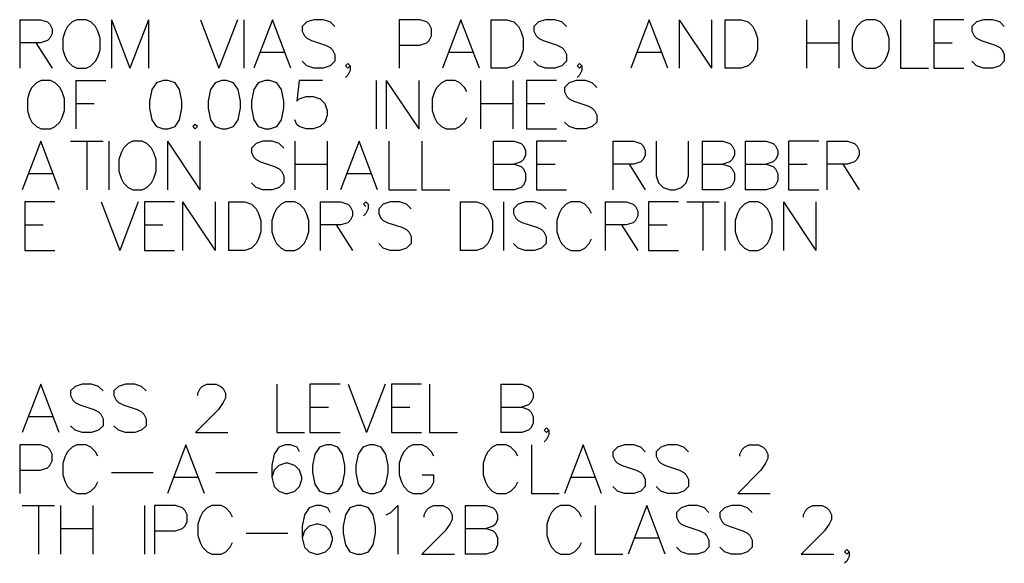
# Model space of a CAD drawing. Header units: millimetres. Extents: x 0 to 559, y 0 to 433.
# Tile 56 of 65: x 394 to 446, y 269 to 298. Entities that reach past the tile are written whole.
import ezdxf

# ---------------------------------------------------------------- set-up
doc = ezdxf.new("R2010")
doc.units = ezdxf.units.MM
doc.layers.add('Mechanical7', color=56, linetype='Continuous')

msp = doc.modelspace()

# ---------------------------------------------------------------- linework, layer by layer
at = {"layer": 'Mechanical7'}
for p, q in [((394.185, 297.554), (394.185, 295.015)), ((394.185, 297.554), (395.274, 297.554)), ((395.274, 297.554), (395.637, 297.433)), ((395.637, 297.433), (395.757, 297.313)), ((396.93, 297.433), (396.689, 297.192)), ((397.172, 297.554), (396.93, 297.433)), ((397.656, 297.554), (397.172, 297.554)), ((397.898, 297.433), (397.656, 297.554)), ((398.14, 297.192), (397.898, 297.433)), ((398.974, 297.554), (398.974, 295.015)), ((398.974, 297.554), (399.942, 295.015)), ((400.909, 297.554), (399.942, 295.015)), ((400.909, 297.554), (400.909, 295.015)), ((403.63, 297.554), (404.597, 295.015)), ((405.565, 297.554), (404.597, 295.015)), ((405.891, 297.554), (405.891, 295.015)), ((407.391, 297.554), (406.423, 295.015)), ((408.358, 295.015), (407.391, 297.554)), ((409.192, 297.433), (408.951, 297.192)), ((409.555, 297.554), (409.192, 297.433)), ((410.039, 297.554), (409.555, 297.554)), ((410.402, 297.433), (410.039, 297.554)), ((410.644, 297.192), (410.402, 297.433)), ((415.094, 297.554), (414.005, 297.554)), ((414.005, 297.554), (414.005, 295.015)), ((415.456, 297.433), (415.094, 297.554)), ((415.577, 297.313), (415.456, 297.433)), ((417.234, 297.554), (416.267, 295.015)), ((418.201, 295.015), (417.234, 297.554)), ((418.794, 297.554), (418.794, 295.015)), ((418.794, 297.554), (419.64, 297.554)), ((419.64, 297.554), (420.003, 297.433)), ((420.003, 297.433), (420.245, 297.192)), ((421.297, 297.433), (421.055, 297.192)), ((421.66, 297.554), (421.297, 297.433)), ((422.144, 297.554), (421.66, 297.554)), ((422.506, 297.433), (422.144, 297.554)), ((422.748, 297.192), (422.506, 297.433)), ((427.077, 297.554), (426.11, 295.015)), ((428.045, 295.015), (427.077, 297.554)), ((428.637, 297.554), (428.637, 295.015)), ((428.637, 297.554), (430.33, 295.015)), ((430.33, 297.554), (430.33, 295.015)), ((431.032, 297.554), (431.032, 295.015)), ((431.032, 297.554), (431.878, 297.554)), ((431.878, 297.554), (432.241, 297.433)), ((432.241, 297.433), (432.483, 297.192)), ((435.288, 297.554), (435.288, 295.015)), ((436.981, 297.554), (436.981, 295.015)), ((438.166, 297.433), (437.925, 297.192)), ((438.408, 297.554), (438.166, 297.433)), ((438.892, 297.554), (438.408, 297.554)), ((439.134, 297.433), (438.892, 297.554)), ((439.376, 297.192), (439.134, 297.433)), ((440.21, 297.554), (440.21, 295.015)), ((443.511, 297.554), (441.939, 297.554)), ((441.939, 297.554), (441.939, 295.015)), ((444.176, 297.433), (443.935, 297.192)), ((444.539, 297.554), (444.176, 297.433)), ((445.023, 297.554), (444.539, 297.554)), ((445.386, 297.433), (445.023, 297.554)), ((445.628, 297.192), (445.386, 297.433)), ((395.757, 297.313), (395.878, 297.071)), ((395.878, 296.829), (395.757, 296.587)), ((395.878, 297.071), (395.878, 296.829)), ((396.568, 296.95), (396.447, 296.587)), ((396.689, 297.192), (396.568, 296.95)), ((398.261, 296.95), (398.14, 297.192)), ((398.382, 296.587), (398.261, 296.95)), ((408.951, 297.192), (408.951, 296.95)), ((408.951, 296.95), (409.071, 296.708)), ((415.698, 297.071), (415.577, 297.313)), ((415.698, 296.708), (415.698, 297.071)), ((420.245, 297.192), (420.366, 296.95)), ((420.366, 296.95), (420.487, 296.587)), ((421.055, 297.192), (421.055, 296.95)), ((421.055, 296.95), (421.176, 296.708)), ((432.483, 297.192), (432.604, 296.95)), ((432.604, 296.95), (432.725, 296.587)), ((437.804, 296.95), (437.683, 296.587)), ((437.925, 297.192), (437.804, 296.95)), ((439.497, 296.95), (439.376, 297.192)), ((439.618, 296.587), (439.497, 296.95)), ((443.935, 297.192), (443.935, 296.95)), ((443.935, 296.95), (444.056, 296.708)), ((395.274, 296.345), (394.185, 296.345)), ((395.032, 296.345), (395.878, 295.015)), ((395.637, 296.466), (395.274, 296.345)), ((395.757, 296.587), (395.637, 296.466)), ((396.447, 296.587), (396.447, 295.982)), ((398.382, 295.982), (398.382, 296.587)), ((409.071, 296.708), (409.192, 296.587)), ((409.192, 296.587), (409.434, 296.466)), ((409.434, 296.466), (410.16, 296.224)), ((415.094, 296.224), (415.456, 296.345)), ((415.456, 296.345), (415.577, 296.466)), ((415.577, 296.466), (415.698, 296.708)), ((420.487, 296.587), (420.487, 295.982)), ((421.176, 296.708), (421.297, 296.587)), ((421.297, 296.587), (421.539, 296.466)), ((421.539, 296.466), (422.265, 296.224)), ((432.725, 296.587), (432.725, 295.982)), ((435.288, 296.345), (436.981, 296.345)), ((437.683, 296.587), (437.683, 295.982)), ((439.618, 295.982), (439.618, 296.587)), ((441.939, 296.345), (442.907, 296.345)), ((444.056, 296.708), (444.176, 296.587)), ((444.176, 296.587), (444.418, 296.466)), ((444.418, 296.466), (445.144, 296.224)), ((396.447, 295.982), (396.568, 295.62)), ((398.261, 295.62), (398.382, 295.982)), ((406.786, 295.861), (407.995, 295.861)), ((410.16, 296.224), (410.402, 296.103)), ((410.402, 296.103), (410.523, 295.982)), ((410.523, 295.982), (410.644, 295.74)), ((414.005, 296.224), (415.094, 296.224)), ((416.629, 295.861), (417.839, 295.861)), ((420.487, 295.982), (420.366, 295.62)), ((422.265, 296.224), (422.506, 296.103)), ((422.506, 296.103), (422.627, 295.982)), ((422.627, 295.982), (422.748, 295.74)), ((426.473, 295.861), (427.682, 295.861)), ((432.725, 295.982), (432.604, 295.62)), ((437.683, 295.982), (437.804, 295.62)), ((439.497, 295.62), (439.618, 295.982)), ((445.144, 296.224), (445.386, 296.103)), ((445.386, 296.103), (445.507, 295.982)), ((445.507, 295.982), (445.628, 295.74)), ((396.568, 295.62), (396.689, 295.378)), ((396.689, 295.378), (396.93, 295.136)), ((397.898, 295.136), (398.14, 295.378)), ((398.14, 295.378), (398.261, 295.62)), ((409.192, 295.136), (408.951, 295.378)), ((410.644, 295.378), (410.402, 295.136)), ((410.644, 295.74), (410.644, 295.378)), ((420.245, 295.378), (420.003, 295.136)), ((420.366, 295.62), (420.245, 295.378)), ((421.297, 295.136), (421.055, 295.378)), ((422.748, 295.378), (422.506, 295.136)), ((422.748, 295.74), (422.748, 295.378)), ((432.483, 295.378), (432.241, 295.136)), ((432.604, 295.62), (432.483, 295.378)), ((437.804, 295.62), (437.925, 295.378)), ((437.925, 295.378), (438.166, 295.136)), ((439.134, 295.136), (439.376, 295.378)), ((439.376, 295.378), (439.497, 295.62)), ((444.176, 295.136), (443.935, 295.378)), ((445.628, 295.378), (445.386, 295.136)), ((445.628, 295.74), (445.628, 295.378)), ((396.93, 295.136), (397.172, 295.015)), ((397.172, 295.015), (397.656, 295.015)), ((397.656, 295.015), (397.898, 295.136)), ((409.555, 295.015), (409.192, 295.136)), ((410.039, 295.015), (409.555, 295.015)), ((410.402, 295.136), (410.039, 295.015)), ((411.212, 295.136), (411.333, 295.257)), ((411.333, 295.015), (411.212, 295.136)), ((411.333, 295.257), (411.454, 295.136)), ((411.454, 295.136), (411.333, 295.015)), ((411.454, 294.894), (411.333, 294.652)), ((411.454, 295.136), (411.454, 294.894)), ((419.64, 295.015), (418.794, 295.015)), ((420.003, 295.136), (419.64, 295.015)), ((421.66, 295.015), (421.297, 295.136)), ((422.144, 295.015), (421.66, 295.015)), ((422.506, 295.136), (422.144, 295.015)), ((423.317, 295.136), (423.438, 295.257)), ((423.438, 295.015), (423.317, 295.136)), ((423.438, 295.257), (423.558, 295.136)), ((423.558, 295.136), (423.438, 295.015)), ((423.558, 294.894), (423.438, 294.652)), ((423.558, 295.136), (423.558, 294.894)), ((431.878, 295.015), (431.032, 295.015)), ((432.241, 295.136), (431.878, 295.015)), ((438.166, 295.136), (438.408, 295.015)), ((438.408, 295.015), (438.892, 295.015)), ((438.892, 295.015), (439.134, 295.136)), ((440.21, 295.015), (441.661, 295.015)), ((441.939, 295.015), (443.511, 295.015)), ((444.539, 295.015), (444.176, 295.136)), ((445.023, 295.015), (444.539, 295.015)), ((445.386, 295.136), (445.023, 295.015)), ((395.068, 294.258), (394.826, 294.017)), ((395.31, 294.379), (395.068, 294.258)), ((395.794, 294.379), (395.31, 294.379)), ((396.036, 294.258), (395.794, 294.379)), ((396.277, 294.017), (396.036, 294.258)), ((397.112, 294.379), (397.112, 291.84)), ((397.112, 294.379), (398.684, 294.379)), ((401.332, 294.258), (401.09, 293.896)), ((401.695, 294.379), (401.332, 294.258)), ((401.937, 294.379), (401.695, 294.379)), ((402.3, 294.258), (401.937, 294.379)), ((402.541, 293.896), (402.3, 294.258)), ((404.392, 294.258), (404.15, 293.896)), ((404.754, 294.379), (404.392, 294.258)), ((404.996, 294.379), (404.754, 294.379)), ((405.359, 294.258), (404.996, 294.379)), ((405.601, 293.896), (405.359, 294.258)), ((406.653, 294.258), (406.411, 293.896)), ((407.016, 294.379), (406.653, 294.258)), ((407.258, 294.379), (407.016, 294.379)), ((407.62, 294.258), (407.258, 294.379)), ((407.862, 293.896), (407.62, 294.258)), ((408.793, 294.379), (408.672, 293.291)), ((410.003, 294.379), (408.793, 294.379)), ((411.333, 294.652), (411.212, 294.531)), ((412.808, 294.379), (412.808, 291.84)), ((413.34, 294.379), (413.34, 291.84)), ((413.34, 294.379), (415.033, 291.84)), ((415.033, 294.379), (415.033, 291.84)), ((416.218, 294.258), (415.976, 294.017)), ((416.46, 294.379), (416.218, 294.258)), ((416.944, 294.379), (416.46, 294.379)), ((417.186, 294.258), (416.944, 294.379)), ((417.428, 294.017), (417.186, 294.258)), ((418.262, 294.379), (418.262, 291.84)), ((419.955, 294.379), (419.955, 291.84)), ((422.228, 294.379), (420.656, 294.379)), ((420.656, 294.379), (420.656, 291.84)), ((422.893, 294.258), (422.652, 294.017)), ((423.256, 294.379), (422.893, 294.258)), ((423.74, 294.379), (423.256, 294.379)), ((423.438, 294.652), (423.317, 294.531)), ((424.103, 294.258), (423.74, 294.379)), ((424.345, 294.017), (424.103, 294.258)), ((394.705, 293.775), (394.585, 293.412)), ((394.826, 294.017), (394.705, 293.775)), ((396.398, 293.775), (396.277, 294.017)), ((396.519, 293.412), (396.398, 293.775)), ((401.09, 293.896), (400.969, 293.291)), ((402.662, 293.291), (402.541, 293.896)), ((404.15, 293.896), (404.029, 293.291)), ((405.722, 293.291), (405.601, 293.896)), ((406.411, 293.896), (406.29, 293.291)), ((407.983, 293.291), (407.862, 293.896)), ((415.855, 293.775), (415.735, 293.412)), ((415.976, 294.017), (415.855, 293.775)), ((417.548, 293.775), (417.428, 294.017)), ((422.652, 294.017), (422.652, 293.775)), ((422.652, 293.775), (422.772, 293.533)), ((394.585, 293.412), (394.585, 292.807)), ((396.519, 292.807), (396.519, 293.412)), ((400.969, 293.291), (400.969, 292.928)), ((402.662, 292.928), (402.662, 293.291)), ((404.029, 293.291), (404.029, 292.928)), ((405.722, 292.928), (405.722, 293.291)), ((406.29, 293.291), (406.29, 292.928)), ((407.983, 292.928), (407.983, 293.291)), ((408.672, 293.291), (408.793, 293.412)), ((408.793, 293.412), (409.156, 293.533)), ((409.156, 293.533), (409.519, 293.533)), ((409.519, 293.533), (409.882, 293.412)), ((409.882, 293.412), (410.124, 293.17)), ((415.735, 293.412), (415.735, 292.807)), ((422.772, 293.533), (422.893, 293.412)), ((422.893, 293.412), (423.135, 293.291)), ((423.135, 293.291), (423.861, 293.049)), ((394.585, 292.807), (394.705, 292.445)), ((396.398, 292.445), (396.519, 292.807)), ((397.112, 293.17), (398.079, 293.17)), ((400.969, 292.928), (401.09, 292.324)), ((402.541, 292.324), (402.662, 292.928)), ((404.029, 292.928), (404.15, 292.324)), ((405.601, 292.324), (405.722, 292.928)), ((406.29, 292.928), (406.411, 292.324)), ((407.862, 292.324), (407.983, 292.928)), ((410.124, 293.17), (410.244, 292.807)), ((410.244, 292.807), (410.244, 292.565)), ((415.735, 292.807), (415.855, 292.445)), ((418.262, 293.17), (419.955, 293.17)), ((420.656, 293.17), (421.624, 293.17)), ((423.861, 293.049), (424.103, 292.928)), ((424.103, 292.928), (424.224, 292.807)), ((424.224, 292.807), (424.345, 292.565)), ((394.705, 292.445), (394.826, 292.203)), ((394.826, 292.203), (395.068, 291.961)), ((396.036, 291.961), (396.277, 292.203)), ((396.277, 292.203), (396.398, 292.445)), ((401.09, 292.324), (401.332, 291.961)), ((402.3, 291.961), (402.541, 292.324)), ((404.15, 292.324), (404.392, 291.961)), ((405.359, 291.961), (405.601, 292.324)), ((406.411, 292.324), (406.653, 291.961)), ((407.62, 291.961), (407.862, 292.324)), ((408.672, 292.082), (408.552, 292.324)), ((410.124, 292.203), (409.882, 291.961)), ((410.244, 292.565), (410.124, 292.203)), ((415.855, 292.445), (415.976, 292.203)), ((415.976, 292.203), (416.218, 291.961)), ((417.186, 291.961), (417.428, 292.203)), ((417.428, 292.203), (417.548, 292.445)), ((422.893, 291.961), (422.652, 292.203)), ((424.345, 292.203), (424.103, 291.961)), ((424.345, 292.565), (424.345, 292.203)), ((395.068, 291.961), (395.31, 291.84)), ((395.31, 291.84), (395.794, 291.84)), ((395.794, 291.84), (396.036, 291.961)), ((401.332, 291.961), (401.695, 291.84)), ((401.695, 291.84), (401.937, 291.84)), ((401.937, 291.84), (402.3, 291.961)), ((403.352, 292.082), (403.231, 291.961)), ((403.231, 291.961), (403.352, 291.84)), ((403.473, 291.961), (403.352, 292.082)), ((403.352, 291.84), (403.473, 291.961)), ((404.392, 291.961), (404.754, 291.84)), ((404.754, 291.84), (404.996, 291.84)), ((404.996, 291.84), (405.359, 291.961)), ((406.653, 291.961), (407.016, 291.84)), ((407.016, 291.84), (407.258, 291.84)), ((407.258, 291.84), (407.62, 291.961)), ((408.793, 291.961), (408.672, 292.082)), ((409.156, 291.84), (408.793, 291.961)), ((409.519, 291.84), (409.156, 291.84)), ((409.882, 291.961), (409.519, 291.84)), ((416.218, 291.961), (416.46, 291.84)), ((416.46, 291.84), (416.944, 291.84)), ((416.944, 291.84), (417.186, 291.961)), ((420.656, 291.84), (422.228, 291.84)), ((423.256, 291.84), (422.893, 291.961)), ((423.74, 291.84), (423.256, 291.84)), ((424.103, 291.961), (423.74, 291.84)), ((395.286, 291.204), (394.318, 288.665)), ((396.253, 288.665), (395.286, 291.204)), ((396.846, 291.204), (398.539, 291.204)), ((397.692, 291.204), (397.692, 288.665)), ((398.841, 291.204), (398.841, 288.665)), ((400.099, 291.204), (399.857, 291.083)), ((400.582, 291.204), (400.099, 291.204)), ((400.824, 291.083), (400.582, 291.204)), ((401.901, 291.204), (401.901, 288.665)), ((401.901, 291.204), (403.594, 288.665)), ((403.594, 291.204), (403.594, 288.665)), ((406.895, 291.204), (406.532, 291.083)), ((407.379, 291.204), (406.895, 291.204)), ((407.741, 291.083), (407.379, 291.204)), ((408.552, 291.204), (408.552, 288.665)), ((410.244, 291.204), (410.244, 288.665)), ((411.913, 291.204), (410.946, 288.665)), ((412.881, 288.665), (411.913, 291.204)), ((413.473, 291.204), (413.473, 288.665)), ((415.202, 291.204), (415.202, 288.665)), ((418.927, 291.204), (418.927, 288.665)), ((418.927, 291.204), (420.015, 291.204)), ((420.015, 291.204), (420.378, 291.083)), ((422.76, 291.204), (421.188, 291.204)), ((421.188, 291.204), (421.188, 288.665)), ((425.179, 291.204), (425.179, 288.665)), ((425.179, 291.204), (426.267, 291.204)), ((426.267, 291.204), (426.63, 291.083)), ((427.44, 291.204), (427.44, 289.39)), ((429.133, 289.39), (429.133, 291.204)), ((429.835, 291.204), (429.835, 288.665)), ((429.835, 291.204), (430.923, 291.204)), ((430.923, 291.204), (431.286, 291.083)), ((432.096, 291.204), (432.096, 288.665)), ((432.096, 291.204), (433.184, 291.204)), ((433.184, 291.204), (433.547, 291.083)), ((435.929, 291.204), (434.357, 291.204)), ((434.357, 291.204), (434.357, 288.665)), ((436.353, 291.204), (436.353, 288.665)), ((436.353, 291.204), (437.441, 291.204)), ((437.441, 291.204), (437.804, 291.083)), ((399.615, 290.842), (399.494, 290.6)), ((399.857, 291.083), (399.615, 290.842)), ((401.066, 290.842), (400.824, 291.083)), ((401.187, 290.6), (401.066, 290.842)), ((406.532, 291.083), (406.29, 290.842)), ((406.29, 290.842), (406.29, 290.6)), ((407.983, 290.842), (407.741, 291.083)), ((420.378, 291.083), (420.499, 290.963)), ((420.499, 290.963), (420.62, 290.721)), ((420.62, 290.721), (420.62, 290.479)), ((426.63, 291.083), (426.751, 290.963)), ((426.751, 290.963), (426.872, 290.721)), ((426.872, 290.721), (426.872, 290.479)), ((431.286, 291.083), (431.407, 290.963)), ((431.407, 290.963), (431.528, 290.721)), ((431.528, 290.721), (431.528, 290.479)), ((433.547, 291.083), (433.668, 290.963)), ((433.668, 290.963), (433.789, 290.721)), ((433.789, 290.721), (433.789, 290.479)), ((437.804, 291.083), (437.925, 290.963)), ((437.925, 290.963), (438.045, 290.721)), ((438.045, 290.721), (438.045, 290.479)), ((399.494, 290.6), (399.373, 290.237)), ((399.373, 290.237), (399.373, 289.632)), ((401.308, 290.237), (401.187, 290.6)), ((401.308, 289.632), (401.308, 290.237)), ((406.29, 290.6), (406.411, 290.358)), ((406.411, 290.358), (406.532, 290.237)), ((406.532, 290.237), (406.774, 290.116)), ((420.499, 290.237), (420.378, 290.116)), ((420.62, 290.479), (420.499, 290.237)), ((426.751, 290.237), (426.63, 290.116)), ((426.872, 290.479), (426.751, 290.237)), ((431.407, 290.237), (431.286, 290.116)), ((431.528, 290.479), (431.407, 290.237)), ((433.668, 290.237), (433.547, 290.116)), ((433.789, 290.479), (433.668, 290.237)), ((437.925, 290.237), (437.804, 290.116)), ((438.045, 290.479), (437.925, 290.237)), ((399.373, 289.632), (399.494, 289.27)), ((401.187, 289.27), (401.308, 289.632)), ((406.774, 290.116), (407.499, 289.874)), ((407.499, 289.874), (407.741, 289.753)), ((407.741, 289.753), (407.862, 289.632)), ((407.862, 289.632), (407.983, 289.39)), ((408.552, 289.995), (410.244, 289.995)), ((418.927, 289.995), (420.015, 289.995)), ((420.378, 290.116), (420.015, 289.995)), ((420.015, 289.995), (420.378, 289.874)), ((420.378, 289.874), (420.499, 289.753)), ((420.499, 289.753), (420.62, 289.511)), ((421.188, 289.995), (422.156, 289.995)), ((426.267, 289.995), (425.179, 289.995)), ((426.025, 289.995), (426.872, 288.665)), ((426.63, 290.116), (426.267, 289.995)), ((429.835, 289.995), (430.923, 289.995)), ((431.286, 290.116), (430.923, 289.995)), ((430.923, 289.995), (431.286, 289.874)), ((431.286, 289.874), (431.407, 289.753)), ((431.407, 289.753), (431.528, 289.511)), ((432.096, 289.995), (433.184, 289.995)), ((433.547, 290.116), (433.184, 289.995)), ((433.184, 289.995), (433.547, 289.874)), ((433.547, 289.874), (433.668, 289.753)), ((433.668, 289.753), (433.789, 289.511)), ((434.357, 289.995), (435.325, 289.995)), ((437.441, 289.995), (436.353, 289.995)), ((437.199, 289.995), (438.045, 288.665)), ((437.804, 290.116), (437.441, 289.995)), ((394.681, 289.511), (395.891, 289.511)), ((399.494, 289.27), (399.615, 289.028)), ((401.066, 289.028), (401.187, 289.27)), ((407.983, 289.39), (407.983, 289.028)), ((411.309, 289.511), (412.518, 289.511)), ((420.62, 289.149), (420.499, 288.907)), ((420.62, 289.511), (420.62, 289.149)), ((427.44, 289.39), (427.561, 289.028)), ((429.012, 289.028), (429.133, 289.39)), ((431.528, 289.149), (431.407, 288.907)), ((431.528, 289.511), (431.528, 289.149)), ((433.789, 289.149), (433.668, 288.907)), ((433.789, 289.511), (433.789, 289.149)), ((399.615, 289.028), (399.857, 288.786)), ((399.857, 288.786), (400.099, 288.665)), ((400.099, 288.665), (400.582, 288.665)), ((400.582, 288.665), (400.824, 288.786)), ((400.824, 288.786), (401.066, 289.028)), ((406.532, 288.786), (406.29, 289.028)), ((406.895, 288.665), (406.532, 288.786)), ((407.379, 288.665), (406.895, 288.665)), ((407.741, 288.786), (407.379, 288.665)), ((407.983, 289.028), (407.741, 288.786)), ((413.473, 288.665), (414.924, 288.665)), ((415.202, 288.665), (416.654, 288.665)), ((420.015, 288.665), (418.927, 288.665)), ((420.378, 288.786), (420.015, 288.665)), ((420.499, 288.907), (420.378, 288.786)), ((421.188, 288.665), (422.76, 288.665)), ((427.561, 289.028), (427.803, 288.786)), ((427.803, 288.786), (428.166, 288.665)), ((428.166, 288.665), (428.408, 288.665)), ((428.408, 288.665), (428.77, 288.786)), ((428.77, 288.786), (429.012, 289.028)), ((430.923, 288.665), (429.835, 288.665)), ((431.286, 288.786), (430.923, 288.665)), ((431.407, 288.907), (431.286, 288.786)), ((433.184, 288.665), (432.096, 288.665)), ((433.547, 288.786), (433.184, 288.665)), ((433.668, 288.907), (433.547, 288.786)), ((434.357, 288.665), (435.929, 288.665)), ((396.024, 288.029), (394.451, 288.029)), ((394.451, 288.029), (394.451, 285.49)), ((398.442, 288.029), (399.409, 285.49)), ((400.377, 288.029), (399.409, 285.49)), ((402.275, 288.029), (400.703, 288.029)), ((400.703, 288.029), (400.703, 285.49)), ((402.699, 288.029), (402.699, 285.49)), ((402.699, 288.029), (404.392, 285.49)), ((404.392, 288.029), (404.392, 285.49)), ((405.093, 288.029), (405.093, 285.49)), ((405.093, 288.029), (405.94, 288.029)), ((405.94, 288.029), (406.302, 287.908)), ((406.302, 287.908), (406.544, 287.667)), ((406.544, 287.667), (406.665, 287.425)), ((407.596, 287.667), (407.475, 287.425)), ((407.838, 287.908), (407.596, 287.667)), ((408.08, 288.029), (407.838, 287.908)), ((408.564, 288.029), (408.08, 288.029)), ((408.805, 287.908), (408.564, 288.029)), ((409.047, 287.667), (408.805, 287.908)), ((409.168, 287.425), (409.047, 287.667)), ((409.882, 288.029), (409.882, 285.49)), ((409.882, 288.029), (410.97, 288.029)), ((410.97, 288.029), (411.333, 287.908)), ((411.333, 287.908), (411.454, 287.788)), ((411.454, 287.788), (411.575, 287.546)), ((412.143, 287.908), (412.264, 288.029)), ((412.264, 287.788), (412.143, 287.908)), ((412.264, 288.029), (412.385, 287.908)), ((412.385, 287.667), (412.264, 287.425)), ((412.385, 287.908), (412.385, 287.667)), ((413.183, 287.908), (412.941, 287.667)), ((412.941, 287.667), (412.941, 287.425)), ((413.546, 288.029), (413.183, 287.908)), ((414.029, 288.029), (413.546, 288.029)), ((414.392, 287.908), (414.029, 288.029)), ((414.634, 287.667), (414.392, 287.908)), ((417.198, 288.029), (417.198, 285.49)), ((417.198, 288.029), (418.044, 288.029)), ((418.044, 288.029), (418.407, 287.908)), ((418.407, 287.908), (418.649, 287.667)), ((418.649, 287.667), (418.77, 287.425)), ((419.459, 288.029), (419.459, 285.49)), ((420.233, 287.908), (419.991, 287.667)), ((419.991, 287.667), (419.991, 287.425)), ((420.596, 288.029), (420.233, 287.908)), ((421.079, 288.029), (420.596, 288.029)), ((421.442, 287.908), (421.079, 288.029)), ((421.684, 287.667), (421.442, 287.908)), ((422.494, 287.667), (422.373, 287.425)), ((422.736, 287.908), (422.494, 287.667)), ((422.978, 288.029), (422.736, 287.908)), ((423.462, 288.029), (422.978, 288.029)), ((423.704, 287.908), (423.462, 288.029)), ((423.945, 287.667), (423.704, 287.908)), ((424.066, 287.425), (423.945, 287.667)), ((424.78, 288.029), (424.78, 285.49)), ((424.78, 288.029), (425.868, 288.029)), ((425.868, 288.029), (426.231, 287.908)), ((426.231, 287.908), (426.352, 287.788)), ((426.352, 287.788), (426.473, 287.546)), ((428.613, 288.029), (427.041, 288.029)), ((427.041, 288.029), (427.041, 285.49)), ((429.036, 288.029), (430.729, 288.029)), ((429.883, 288.029), (429.883, 285.49)), ((431.032, 288.029), (431.032, 285.49)), ((431.806, 287.667), (431.685, 287.425)), ((432.048, 287.908), (431.806, 287.667)), ((432.289, 288.029), (432.048, 287.908)), ((432.773, 288.029), (432.289, 288.029)), ((433.015, 287.908), (432.773, 288.029)), ((433.257, 287.667), (433.015, 287.908)), ((433.378, 287.425), (433.257, 287.667)), ((434.091, 288.029), (434.091, 285.49)), ((434.091, 288.029), (435.784, 285.49)), ((435.784, 288.029), (435.784, 285.49)), ((406.665, 287.425), (406.786, 287.062)), ((406.786, 287.062), (406.786, 286.457)), ((407.475, 287.425), (407.354, 287.062)), ((407.354, 287.062), (407.354, 286.457)), ((409.289, 287.062), (409.168, 287.425)), ((409.289, 286.457), (409.289, 287.062)), ((411.454, 287.062), (411.333, 286.941)), ((411.575, 287.304), (411.454, 287.062)), ((411.575, 287.546), (411.575, 287.304)), ((412.264, 287.425), (412.143, 287.304)), ((412.941, 287.425), (413.062, 287.183)), ((413.062, 287.183), (413.183, 287.062)), ((413.183, 287.062), (413.425, 286.941)), ((418.77, 287.425), (418.891, 287.062)), ((418.891, 287.062), (418.891, 286.457)), ((419.991, 287.425), (420.112, 287.183)), ((420.112, 287.183), (420.233, 287.062)), ((420.233, 287.062), (420.475, 286.941)), ((422.373, 287.425), (422.252, 287.062)), ((422.252, 287.062), (422.252, 286.457)), ((426.352, 287.062), (426.231, 286.941)), ((426.473, 287.304), (426.352, 287.062)), ((426.473, 287.546), (426.473, 287.304)), ((431.685, 287.425), (431.564, 287.062)), ((431.564, 287.062), (431.564, 286.457)), ((433.499, 287.062), (433.378, 287.425)), ((433.499, 286.457), (433.499, 287.062)), ((394.451, 286.82), (395.419, 286.82)), ((400.703, 286.82), (401.671, 286.82)), ((410.97, 286.82), (409.882, 286.82)), ((410.728, 286.82), (411.575, 285.49)), ((411.333, 286.941), (410.97, 286.82)), ((413.425, 286.941), (414.15, 286.699)), ((414.15, 286.699), (414.392, 286.578)), ((414.392, 286.578), (414.513, 286.457)), ((420.475, 286.941), (421.2, 286.699)), ((421.2, 286.699), (421.442, 286.578)), ((421.442, 286.578), (421.563, 286.457)), ((425.868, 286.82), (424.78, 286.82)), ((425.626, 286.82), (426.473, 285.49)), ((426.231, 286.941), (425.868, 286.82)), ((427.041, 286.82), (428.009, 286.82)), ((406.665, 286.095), (406.544, 285.853)), ((406.786, 286.457), (406.665, 286.095)), ((407.354, 286.457), (407.475, 286.095)), ((407.475, 286.095), (407.596, 285.853)), ((409.047, 285.853), (409.168, 286.095)), ((409.168, 286.095), (409.289, 286.457)), ((414.513, 286.457), (414.634, 286.215)), ((414.634, 286.215), (414.634, 285.853)), ((418.77, 286.095), (418.649, 285.853)), ((418.891, 286.457), (418.77, 286.095)), ((421.563, 286.457), (421.684, 286.215)), ((421.684, 286.215), (421.684, 285.853)), ((422.252, 286.457), (422.373, 286.095)), ((422.373, 286.095), (422.494, 285.853)), ((423.945, 285.853), (424.066, 286.095)), ((431.564, 286.457), (431.685, 286.095)), ((431.685, 286.095), (431.806, 285.853)), ((433.257, 285.853), (433.378, 286.095)), ((433.378, 286.095), (433.499, 286.457)), ((406.302, 285.611), (405.94, 285.49)), ((406.544, 285.853), (406.302, 285.611)), ((407.596, 285.853), (407.838, 285.611)), ((407.838, 285.611), (408.08, 285.49)), ((408.564, 285.49), (408.805, 285.611)), ((408.805, 285.611), (409.047, 285.853)), ((413.183, 285.611), (412.941, 285.853)), ((413.546, 285.49), (413.183, 285.611)), ((414.392, 285.611), (414.029, 285.49)), ((414.634, 285.853), (414.392, 285.611)), ((418.407, 285.611), (418.044, 285.49)), ((418.649, 285.853), (418.407, 285.611)), ((420.233, 285.611), (419.991, 285.853)), ((420.596, 285.49), (420.233, 285.611)), ((421.442, 285.611), (421.079, 285.49)), ((421.684, 285.853), (421.442, 285.611)), ((422.494, 285.853), (422.736, 285.611)), ((422.736, 285.611), (422.978, 285.49)), ((423.462, 285.49), (423.704, 285.611)), ((423.704, 285.611), (423.945, 285.853)), ((431.806, 285.853), (432.048, 285.611)), ((432.048, 285.611), (432.289, 285.49)), ((432.773, 285.49), (433.015, 285.611)), ((433.015, 285.611), (433.257, 285.853)), ((394.451, 285.49), (396.024, 285.49)), ((400.703, 285.49), (402.275, 285.49)), ((405.94, 285.49), (405.093, 285.49)), ((408.08, 285.49), (408.564, 285.49)), ((414.029, 285.49), (413.546, 285.49)), ((418.044, 285.49), (417.198, 285.49)), ((421.079, 285.49), (420.596, 285.49)), ((422.978, 285.49), (423.462, 285.49)), ((427.041, 285.49), (428.613, 285.49)), ((432.289, 285.49), (432.773, 285.49)), ((395.286, 278.504), (394.318, 275.965)), ((396.253, 275.965), (395.286, 278.504)), ((397.088, 278.383), (396.846, 278.142)), ((397.45, 278.504), (397.088, 278.383)), ((397.934, 278.504), (397.45, 278.504)), ((398.297, 278.383), (397.934, 278.504)), ((398.539, 278.142), (398.297, 278.383)), ((399.349, 278.383), (399.107, 278.142)), ((399.712, 278.504), (399.349, 278.383)), ((400.195, 278.504), (399.712, 278.504)), ((400.558, 278.383), (400.195, 278.504)), ((400.8, 278.142), (400.558, 278.383)), ((403.606, 278.263), (403.727, 278.383)), ((403.727, 278.383), (403.968, 278.504)), ((403.968, 278.504), (404.452, 278.504)), ((404.452, 278.504), (404.694, 278.383)), ((404.694, 278.383), (404.815, 278.263)), ((407.62, 278.504), (407.62, 275.965)), ((410.922, 278.504), (409.35, 278.504)), ((409.35, 278.504), (409.35, 275.965)), ((411.345, 278.504), (412.312, 275.965)), ((413.28, 278.504), (412.312, 275.965)), ((415.178, 278.504), (413.606, 278.504)), ((413.606, 278.504), (413.606, 275.965)), ((415.602, 278.504), (415.602, 275.965)), ((419.326, 278.504), (419.326, 275.965)), ((419.326, 278.504), (420.414, 278.504)), ((420.414, 278.504), (420.777, 278.383)), ((420.777, 278.383), (420.898, 278.263)), ((396.846, 278.142), (396.846, 277.9)), ((396.846, 277.9), (396.967, 277.658)), ((399.107, 278.142), (399.107, 277.9)), ((399.107, 277.9), (399.228, 277.658)), ((403.485, 278.021), (403.606, 278.263)), ((403.485, 277.9), (403.485, 278.021)), ((404.815, 278.263), (404.936, 278.021)), ((404.936, 278.021), (404.936, 277.779)), ((420.898, 278.263), (421.019, 278.021)), ((421.019, 278.021), (421.019, 277.779)), ((396.967, 277.658), (397.088, 277.537)), ((397.088, 277.537), (397.33, 277.416)), ((397.33, 277.416), (398.055, 277.174)), ((399.228, 277.658), (399.349, 277.537)), ((399.349, 277.537), (399.591, 277.416)), ((399.591, 277.416), (400.316, 277.174)), ((404.815, 277.537), (404.573, 277.174)), ((404.936, 277.779), (404.815, 277.537)), ((409.35, 277.295), (410.317, 277.295)), ((413.606, 277.295), (414.574, 277.295)), ((419.326, 277.295), (420.414, 277.295)), ((420.777, 277.416), (420.414, 277.295)), ((420.414, 277.295), (420.777, 277.174)), ((420.898, 277.537), (420.777, 277.416)), ((421.019, 277.779), (420.898, 277.537)), ((394.681, 276.811), (395.891, 276.811)), ((398.055, 277.174), (398.297, 277.053)), ((398.297, 277.053), (398.418, 276.932)), ((398.418, 276.932), (398.539, 276.69)), ((400.316, 277.174), (400.558, 277.053)), ((400.558, 277.053), (400.679, 276.932)), ((400.679, 276.932), (400.8, 276.69)), ((404.573, 277.174), (403.364, 275.965)), ((420.777, 277.174), (420.898, 277.053)), ((420.898, 277.053), (421.019, 276.811)), ((421.019, 276.811), (421.019, 276.449)), ((397.088, 276.086), (396.846, 276.328)), ((398.539, 276.328), (398.297, 276.086)), ((398.539, 276.69), (398.539, 276.328)), ((399.349, 276.086), (399.107, 276.328)), ((400.8, 276.328), (400.558, 276.086)), ((400.8, 276.69), (400.8, 276.328)), ((421.019, 276.449), (420.898, 276.207)), ((397.45, 275.965), (397.088, 276.086)), ((397.934, 275.965), (397.45, 275.965)), ((398.297, 276.086), (397.934, 275.965)), ((399.712, 275.965), (399.349, 276.086)), ((400.195, 275.965), (399.712, 275.965)), ((400.558, 276.086), (400.195, 275.965)), ((403.364, 275.965), (405.057, 275.965)), ((407.62, 275.965), (409.071, 275.965)), ((409.35, 275.965), (410.922, 275.965)), ((413.606, 275.965), (415.178, 275.965)), ((415.602, 275.965), (417.053, 275.965)), ((420.414, 275.965), (419.326, 275.965)), ((420.777, 276.086), (420.414, 275.965)), ((420.898, 276.207), (420.777, 276.086)), ((421.587, 276.086), (421.708, 276.207)), ((421.708, 275.965), (421.587, 276.086)), ((421.708, 276.207), (421.829, 276.086)), ((421.829, 276.086), (421.708, 275.965)), ((421.829, 275.844), (421.708, 275.602)), ((421.829, 276.086), (421.829, 275.844)), ((395.274, 275.329), (394.185, 275.329)), ((394.185, 275.329), (394.185, 272.79)), ((395.637, 275.208), (395.274, 275.329)), ((397.172, 275.329), (396.93, 275.208)), ((397.656, 275.329), (397.172, 275.329)), ((397.898, 275.208), (397.656, 275.329)), ((402.868, 275.329), (401.901, 272.79)), ((403.835, 272.79), (402.868, 275.329)), ((408.08, 275.329), (407.717, 275.208)), ((408.322, 275.329), (408.08, 275.329)), ((408.685, 275.208), (408.322, 275.329)), ((410.208, 275.329), (409.845, 275.208)), ((410.45, 275.329), (410.208, 275.329)), ((410.813, 275.208), (410.45, 275.329)), ((412.47, 275.329), (412.107, 275.208)), ((412.711, 275.329), (412.47, 275.329)), ((413.074, 275.208), (412.711, 275.329)), ((414.731, 275.329), (414.489, 275.208)), ((415.215, 275.329), (414.731, 275.329)), ((415.456, 275.208), (415.215, 275.329)), ((419.12, 275.329), (418.879, 275.208)), ((419.604, 275.329), (419.12, 275.329)), ((419.846, 275.208), (419.604, 275.329)), ((420.922, 275.329), (420.922, 272.79)), ((421.708, 275.602), (421.587, 275.481)), ((423.619, 275.329), (422.652, 272.79)), ((424.586, 272.79), (423.619, 275.329)), ((425.784, 275.329), (425.421, 275.208)), ((426.267, 275.329), (425.784, 275.329)), ((426.63, 275.208), (426.267, 275.329)), ((428.045, 275.329), (427.682, 275.208)), ((428.529, 275.329), (428.045, 275.329)), ((428.891, 275.208), (428.529, 275.329)), ((432.06, 275.208), (432.301, 275.329)), ((432.301, 275.329), (432.785, 275.329)), ((432.785, 275.329), (433.027, 275.208)), ((395.757, 275.088), (395.637, 275.208)), ((395.878, 274.846), (395.757, 275.088)), ((395.878, 274.483), (395.878, 274.846)), ((396.568, 274.725), (396.447, 274.362)), ((396.689, 274.967), (396.568, 274.725)), ((396.93, 275.208), (396.689, 274.967)), ((398.14, 274.967), (397.898, 275.208)), ((398.261, 274.725), (398.14, 274.967)), ((407.475, 274.846), (407.354, 274.241)), ((407.717, 275.208), (407.475, 274.846)), ((408.805, 274.967), (408.685, 275.208)), ((409.604, 274.846), (409.483, 274.241)), ((409.845, 275.208), (409.604, 274.846)), ((411.055, 274.846), (410.813, 275.208)), ((411.176, 274.241), (411.055, 274.846)), ((411.865, 274.846), (411.744, 274.241)), ((412.107, 275.208), (411.865, 274.846)), ((413.316, 274.846), (413.074, 275.208)), ((413.437, 274.241), (413.316, 274.846)), ((414.126, 274.725), (414.005, 274.362)), ((414.247, 274.967), (414.126, 274.725)), ((414.489, 275.208), (414.247, 274.967)), ((415.698, 274.967), (415.456, 275.208)), ((415.819, 274.725), (415.698, 274.967)), ((418.516, 274.725), (418.395, 274.362)), ((418.637, 274.967), (418.516, 274.725)), ((418.879, 275.208), (418.637, 274.967)), ((420.088, 274.967), (419.846, 275.208)), ((420.209, 274.725), (420.088, 274.967)), ((425.421, 275.208), (425.179, 274.967)), ((425.179, 274.967), (425.179, 274.725)), ((425.179, 274.725), (425.3, 274.483)), ((426.872, 274.967), (426.63, 275.208)), ((427.682, 275.208), (427.44, 274.967)), ((427.44, 274.967), (427.44, 274.725)), ((427.44, 274.725), (427.561, 274.483)), ((429.133, 274.967), (428.891, 275.208)), ((431.818, 274.846), (431.939, 275.088)), ((431.818, 274.725), (431.818, 274.846)), ((431.939, 275.088), (432.06, 275.208)), ((433.027, 275.208), (433.148, 275.088)), ((433.148, 275.088), (433.269, 274.846)), ((433.269, 274.846), (433.269, 274.604)), ((395.637, 274.12), (395.757, 274.241)), ((395.757, 274.241), (395.878, 274.483)), ((396.447, 274.362), (396.447, 273.757)), ((407.354, 274.241), (407.354, 273.636)), ((407.717, 274.241), (407.475, 273.999)), ((408.08, 274.362), (407.717, 274.241)), ((408.201, 274.362), (408.08, 274.362)), ((408.564, 274.241), (408.201, 274.362)), ((408.805, 273.999), (408.564, 274.241)), ((409.483, 274.241), (409.483, 273.878)), ((411.176, 273.878), (411.176, 274.241)), ((411.744, 274.241), (411.744, 273.878)), ((413.437, 273.878), (413.437, 274.241)), ((414.005, 274.362), (414.005, 273.757)), ((418.395, 274.362), (418.395, 273.757)), ((425.3, 274.483), (425.421, 274.362)), ((425.421, 274.362), (425.663, 274.241)), ((425.663, 274.241), (426.388, 273.999)), ((427.561, 274.483), (427.682, 274.362)), ((427.682, 274.362), (427.924, 274.241)), ((427.924, 274.241), (428.649, 273.999)), ((433.148, 274.362), (432.906, 273.999)), ((433.269, 274.604), (433.148, 274.362)), ((394.185, 273.999), (395.274, 273.999)), ((395.274, 273.999), (395.637, 274.12)), ((396.447, 273.757), (396.568, 273.395)), ((398.974, 273.878), (401.151, 273.878)), ((404.428, 273.878), (406.605, 273.878)), ((407.475, 273.999), (407.354, 273.636)), ((408.926, 273.636), (408.805, 273.999)), ((409.483, 273.878), (409.604, 273.274)), ((411.055, 273.274), (411.176, 273.878)), ((411.744, 273.878), (411.865, 273.274)), ((413.316, 273.274), (413.437, 273.878)), ((414.005, 273.757), (414.126, 273.395)), ((415.215, 273.757), (415.819, 273.757)), ((415.819, 273.395), (415.819, 273.757)), ((418.395, 273.757), (418.516, 273.395)), ((426.388, 273.999), (426.63, 273.878)), ((426.63, 273.878), (426.751, 273.757)), ((426.751, 273.757), (426.872, 273.515)), ((428.649, 273.999), (428.891, 273.878)), ((428.891, 273.878), (429.012, 273.757)), ((429.012, 273.757), (429.133, 273.515)), ((432.906, 273.999), (431.697, 272.79)), ((396.568, 273.395), (396.689, 273.153)), ((398.14, 273.153), (398.261, 273.395)), ((402.263, 273.636), (403.473, 273.636)), ((407.354, 273.636), (407.475, 273.153)), ((408.805, 273.153), (408.926, 273.515)), ((408.926, 273.515), (408.926, 273.636)), ((409.604, 273.274), (409.845, 272.911)), ((410.813, 272.911), (411.055, 273.274)), ((411.865, 273.274), (412.107, 272.911)), ((413.074, 272.911), (413.316, 273.274)), ((414.126, 273.395), (414.247, 273.153)), ((415.698, 273.153), (415.819, 273.395)), ((418.516, 273.395), (418.637, 273.153)), ((420.088, 273.153), (420.209, 273.395)), ((423.014, 273.636), (424.224, 273.636)), ((426.872, 273.515), (426.872, 273.153)), ((429.133, 273.515), (429.133, 273.153)), ((396.689, 273.153), (396.93, 272.911)), ((396.93, 272.911), (397.172, 272.79)), ((397.172, 272.79), (397.656, 272.79)), ((397.656, 272.79), (397.898, 272.911)), ((397.898, 272.911), (398.14, 273.153)), ((407.475, 273.153), (407.717, 272.911)), ((407.717, 272.911), (408.08, 272.79)), ((408.08, 272.79), (408.201, 272.79)), ((408.201, 272.79), (408.564, 272.911)), ((408.564, 272.911), (408.805, 273.153)), ((409.845, 272.911), (410.208, 272.79)), ((410.208, 272.79), (410.45, 272.79)), ((410.45, 272.79), (410.813, 272.911)), ((412.107, 272.911), (412.47, 272.79)), ((412.47, 272.79), (412.711, 272.79)), ((412.711, 272.79), (413.074, 272.911)), ((414.247, 273.153), (414.489, 272.911)), ((414.489, 272.911), (414.731, 272.79)), ((414.731, 272.79), (415.215, 272.79)), ((415.215, 272.79), (415.456, 272.911)), ((415.456, 272.911), (415.698, 273.153)), ((418.637, 273.153), (418.879, 272.911)), ((418.879, 272.911), (419.12, 272.79)), ((419.12, 272.79), (419.604, 272.79)), ((419.604, 272.79), (419.846, 272.911)), ((419.846, 272.911), (420.088, 273.153)), ((420.922, 272.79), (422.373, 272.79)), ((425.421, 272.911), (425.179, 273.153)), ((425.784, 272.79), (425.421, 272.911)), ((426.267, 272.79), (425.784, 272.79)), ((426.63, 272.911), (426.267, 272.79)), ((426.872, 273.153), (426.63, 272.911)), ((427.682, 272.911), (427.44, 273.153)), ((428.045, 272.79), (427.682, 272.911)), ((428.529, 272.79), (428.045, 272.79)), ((428.891, 272.911), (428.529, 272.79)), ((429.133, 273.153), (428.891, 272.911)), ((431.697, 272.79), (433.39, 272.79)), ((394.318, 272.154), (396.011, 272.154)), ((395.165, 272.154), (395.165, 269.615)), ((396.314, 272.154), (396.314, 269.615)), ((398.007, 272.154), (398.007, 269.615)), ((400.703, 272.154), (400.703, 269.615)), ((402.324, 272.154), (401.235, 272.154)), ((401.235, 272.154), (401.235, 269.615)), ((402.687, 272.033), (402.324, 272.154)), ((404.222, 272.154), (403.98, 272.033)), ((404.706, 272.154), (404.222, 272.154)), ((404.948, 272.033), (404.706, 272.154)), ((409.676, 272.154), (409.313, 272.033)), ((409.918, 272.154), (409.676, 272.154)), ((410.281, 272.033), (409.918, 272.154)), ((411.804, 272.154), (411.442, 272.033)), ((412.046, 272.154), (411.804, 272.154)), ((412.409, 272.033), (412.046, 272.154)), ((413.582, 271.792), (413.945, 272.154)), ((413.945, 272.154), (413.945, 269.615)), ((415.565, 272.033), (415.807, 272.154)), ((415.807, 272.154), (416.291, 272.154)), ((416.291, 272.154), (416.533, 272.033)), ((417.464, 272.154), (417.464, 269.615)), ((417.464, 272.154), (418.552, 272.154)), ((418.552, 272.154), (418.915, 272.033)), ((422.446, 272.154), (422.204, 272.033)), ((422.93, 272.154), (422.446, 272.154)), ((423.172, 272.033), (422.93, 272.154)), ((424.248, 272.154), (424.248, 269.615)), ((426.944, 272.154), (425.977, 269.615)), ((427.912, 269.615), (426.944, 272.154)), ((429.109, 272.154), (428.746, 272.033)), ((429.593, 272.154), (429.109, 272.154)), ((429.956, 272.033), (429.593, 272.154)), ((431.37, 272.154), (431.008, 272.033)), ((431.854, 272.154), (431.37, 272.154)), ((432.217, 272.033), (431.854, 272.154)), ((435.385, 272.033), (435.627, 272.154)), ((435.627, 272.154), (436.111, 272.154)), ((436.111, 272.154), (436.353, 272.033)), ((402.808, 271.913), (402.687, 272.033)), ((402.928, 271.671), (402.808, 271.913)), ((402.928, 271.308), (402.928, 271.671)), ((403.739, 271.792), (403.618, 271.55)), ((403.98, 272.033), (403.739, 271.792)), ((405.19, 271.792), (404.948, 272.033)), ((405.311, 271.55), (405.19, 271.792)), ((409.071, 271.671), (408.951, 271.066)), ((409.313, 272.033), (409.071, 271.671)), ((410.402, 271.792), (410.281, 272.033)), ((411.2, 271.671), (411.079, 271.066)), ((411.442, 272.033), (411.2, 271.671)), ((412.651, 271.671), (412.409, 272.033)), ((412.772, 271.066), (412.651, 271.671)), ((413.34, 271.671), (413.582, 271.792)), ((415.323, 271.671), (415.444, 271.913)), ((415.323, 271.55), (415.323, 271.671)), ((415.444, 271.913), (415.565, 272.033)), ((416.533, 272.033), (416.654, 271.913)), ((416.654, 271.913), (416.775, 271.671)), ((416.775, 271.671), (416.775, 271.429)), ((418.915, 272.033), (419.036, 271.913)), ((419.036, 271.913), (419.157, 271.671)), ((419.157, 271.671), (419.157, 271.429)), ((421.962, 271.792), (421.841, 271.55)), ((422.204, 272.033), (421.962, 271.792)), ((423.413, 271.792), (423.172, 272.033)), ((423.534, 271.55), (423.413, 271.792)), ((428.746, 272.033), (428.504, 271.792)), ((428.504, 271.792), (428.504, 271.55)), ((430.197, 271.792), (429.956, 272.033)), ((431.008, 272.033), (430.766, 271.792)), ((430.766, 271.792), (430.766, 271.55)), ((432.459, 271.792), (432.217, 272.033)), ((435.143, 271.671), (435.264, 271.913)), ((435.143, 271.55), (435.143, 271.671)), ((435.264, 271.913), (435.385, 272.033)), ((436.353, 272.033), (436.473, 271.913)), ((436.473, 271.913), (436.594, 271.671)), ((436.594, 271.671), (436.594, 271.429)), ((402.808, 271.066), (402.928, 271.308)), ((403.618, 271.55), (403.497, 271.187)), ((403.497, 271.187), (403.497, 270.582)), ((409.676, 271.187), (409.313, 271.066)), ((409.797, 271.187), (409.676, 271.187)), ((410.16, 271.066), (409.797, 271.187)), ((416.654, 271.187), (416.412, 270.824)), ((416.775, 271.429), (416.654, 271.187)), ((419.036, 271.187), (418.915, 271.066)), ((419.157, 271.429), (419.036, 271.187)), ((421.841, 271.55), (421.72, 271.187)), ((421.72, 271.187), (421.72, 270.582)), ((428.504, 271.55), (428.625, 271.308)), ((428.625, 271.308), (428.746, 271.187)), ((428.746, 271.187), (428.988, 271.066)), ((430.766, 271.55), (430.887, 271.308)), ((430.887, 271.308), (431.008, 271.187)), ((431.008, 271.187), (431.249, 271.066)), ((436.473, 271.187), (436.232, 270.824)), ((436.594, 271.429), (436.473, 271.187)), ((396.314, 270.945), (398.007, 270.945)), ((401.235, 270.824), (402.324, 270.824)), ((402.324, 270.824), (402.687, 270.945)), ((402.687, 270.945), (402.808, 271.066)), ((406.024, 270.703), (408.201, 270.703)), ((408.951, 271.066), (408.951, 270.461)), ((409.071, 270.824), (408.951, 270.461)), ((409.313, 271.066), (409.071, 270.824)), ((410.402, 270.824), (410.16, 271.066)), ((410.523, 270.461), (410.402, 270.824)), ((411.079, 271.066), (411.079, 270.703)), ((411.079, 270.703), (411.2, 270.099)), ((412.651, 270.099), (412.772, 270.703)), ((412.772, 270.703), (412.772, 271.066)), ((416.412, 270.824), (415.202, 269.615)), ((417.464, 270.945), (418.552, 270.945)), ((418.915, 271.066), (418.552, 270.945)), ((418.552, 270.945), (418.915, 270.824)), ((418.915, 270.824), (419.036, 270.703)), ((419.036, 270.703), (419.157, 270.461)), ((428.988, 271.066), (429.714, 270.824)), ((429.714, 270.824), (429.956, 270.703)), ((429.956, 270.703), (430.076, 270.582)), ((431.249, 271.066), (431.975, 270.824)), ((431.975, 270.824), (432.217, 270.703)), ((432.217, 270.703), (432.338, 270.582)), ((436.232, 270.824), (435.022, 269.615)), ((403.497, 270.582), (403.618, 270.22)), ((403.618, 270.22), (403.739, 269.978)), ((405.19, 269.978), (405.311, 270.22)), ((408.951, 270.461), (409.071, 269.978)), ((410.402, 269.978), (410.523, 270.34)), ((410.523, 270.34), (410.523, 270.461)), ((411.2, 270.099), (411.442, 269.736)), ((412.409, 269.736), (412.651, 270.099)), ((419.157, 270.099), (419.036, 269.857)), ((419.157, 270.461), (419.157, 270.099)), ((421.72, 270.582), (421.841, 270.22)), ((421.841, 270.22), (421.962, 269.978)), ((423.413, 269.978), (423.534, 270.22)), ((426.34, 270.461), (427.549, 270.461)), ((430.076, 270.582), (430.197, 270.34)), ((430.197, 270.34), (430.197, 269.978)), ((432.338, 270.582), (432.459, 270.34)), ((432.459, 270.34), (432.459, 269.978)), ((403.739, 269.978), (403.98, 269.736)), ((403.98, 269.736), (404.222, 269.615)), ((404.222, 269.615), (404.706, 269.615)), ((404.706, 269.615), (404.948, 269.736)), ((404.948, 269.736), (405.19, 269.978)), ((409.071, 269.978), (409.313, 269.736)), ((409.313, 269.736), (409.676, 269.615)), ((409.676, 269.615), (409.797, 269.615)), ((409.797, 269.615), (410.16, 269.736)), ((410.16, 269.736), (410.402, 269.978)), ((411.442, 269.736), (411.804, 269.615)), ((411.804, 269.615), (412.046, 269.615)), ((412.046, 269.615), (412.409, 269.736)), ((415.202, 269.615), (416.895, 269.615)), ((418.552, 269.615), (417.464, 269.615)), ((418.915, 269.736), (418.552, 269.615)), ((419.036, 269.857), (418.915, 269.736)), ((421.962, 269.978), (422.204, 269.736)), ((422.204, 269.736), (422.446, 269.615)), ((422.446, 269.615), (422.93, 269.615)), ((422.93, 269.615), (423.172, 269.736)), ((423.172, 269.736), (423.413, 269.978)), ((424.248, 269.615), (425.699, 269.615)), ((428.746, 269.736), (428.504, 269.978)), ((429.109, 269.615), (428.746, 269.736)), ((429.593, 269.615), (429.109, 269.615)), ((429.956, 269.736), (429.593, 269.615)), ((430.197, 269.978), (429.956, 269.736)), ((431.008, 269.736), (430.766, 269.978)), ((431.37, 269.615), (431.008, 269.736)), ((431.854, 269.615), (431.37, 269.615)), ((432.217, 269.736), (431.854, 269.615)), ((432.459, 269.978), (432.217, 269.736)), ((435.022, 269.615), (436.715, 269.615)), ((437.284, 269.736), (437.405, 269.857)), ((437.405, 269.615), (437.284, 269.736)), ((437.405, 269.857), (437.525, 269.736)), ((437.525, 269.736), (437.405, 269.615)), ((437.525, 269.736), (437.525, 269.494)), ((437.405, 269.252), (437.284, 269.131)), ((437.525, 269.494), (437.405, 269.252))]:
    msp.add_line(p, q, dxfattribs=at)

doc.saveas('drawing.dxf')
